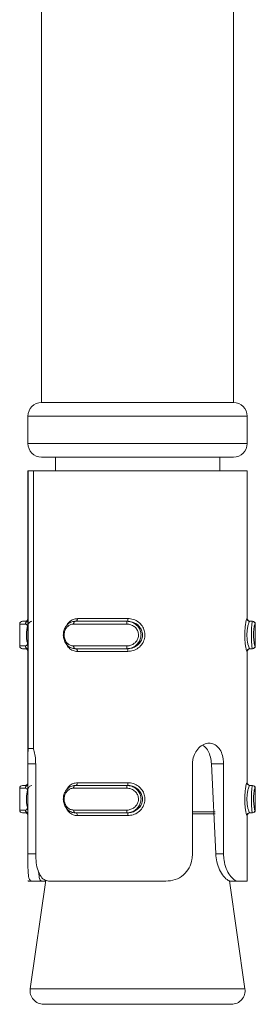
# Model space of a CAD drawing. Header units: millimetres. Extents: x -336 to 487, y -1247 to -28.
# Tile 36 of 49: x 369 to 378, y -531 to -495. Entities that reach past the tile are written whole.
import ezdxf

# ---------------------------------------------------------------- set-up
doc = ezdxf.new("R2010")
doc.units = ezdxf.units.MM

msp = doc.modelspace()

# ---------------------------------------------------------------- linework, layer by layer
at = {"color": 7, "linetype": 'Continuous', "lineweight": 15}
for p, q in [((370.015, -493.811), (370.015, -508.811)), ((377.015, -508.811), (377.015, -493.811)), ((370.078, -508.811), (370.015, -508.811)), ((377.015, -508.811), (370.078, -508.811)), ((369.515, -509.311), (369.515, -510.311)), ((377.515, -510.311), (377.515, -509.311)), ((370.078, -510.811), (370.015, -510.811)), ((377.015, -510.811), (370.078, -510.811)), ((370.515, -510.811), (370.515, -511.311)), ((376.515, -511.311), (376.515, -510.811)), ((369.515, -511.311), (369.515, -525.348)), ((369.523, -511.311), (369.515, -511.311)), ((369.523, -521.458), (369.523, -511.311)), ((369.523, -511.311), (369.712, -511.311)), ((369.712, -511.311), (369.712, -521.458)), ((377.515, -511.311), (369.712, -511.311)), ((377.515, -516.711), (377.515, -511.311)), ((369.315, -516.811), (369.517, -516.811)), ((371.236, -516.811), (373.125, -516.811)), ((373.156, -516.811), (373.125, -516.811)), ((377.608, -516.811), (377.7, -516.811)), ((377.7, -516.811), (377.709, -516.811)), ((369.215, -516.911), (369.215, -517.711)), ((377.809, -517.711), (377.809, -516.911)), ((369.517, -517.811), (369.315, -517.811)), ((373.125, -517.811), (371.236, -517.811)), ((373.156, -517.811), (373.125, -517.811)), ((377.515, -522.711), (377.515, -517.911)), ((377.608, -517.811), (377.7, -517.811)), ((377.709, -517.811), (377.7, -517.811)), ((369.712, -521.458), (369.523, -521.458)), ((369.515, -525.311), (369.515, -522.017)), ((369.798, -522.017), (369.798, -525.311)), ((375.518, -525.311), (375.518, -522.017)), ((376.367, -525.311), (376.209, -522.017)), ((376.653, -522.017), (376.653, -525.311)), ((369.215, -522.911), (369.215, -523.711)), ((369.315, -522.811), (369.517, -522.811)), ((371.236, -522.811), (373.125, -522.811)), ((373.156, -522.811), (373.125, -522.811)), ((377.608, -522.811), (377.7, -522.811)), ((377.7, -522.811), (377.709, -522.811)), ((377.809, -523.711), (377.809, -522.911)), ((369.517, -523.811), (369.315, -523.811)), ((373.125, -523.811), (371.236, -523.811)), ((373.156, -523.811), (373.125, -523.811)), ((377.515, -526.311), (377.515, -523.911)), ((377.608, -523.811), (377.7, -523.811)), ((377.709, -523.811), (377.7, -523.811)), ((369.519, -526.311), (369.519, -526.282)), ((369.519, -526.311), (369.653, -526.311)), ((370.162, -526.278), (369.596, -530.24)), ((369.653, -526.311), (370.047, -526.311)), ((370.158, -526.311), (370.047, -526.311)), ((374.545, -526.311), (370.312, -526.311)), ((377.433, -530.24), (376.87, -526.294)), ((376.929, -526.311), (376.872, -526.311)), ((377.192, -526.311), (376.929, -526.311)), ((377.515, -526.311), (377.192, -526.311)), ((370.153, -530.811), (370.091, -530.811)), ((376.938, -530.811), (370.153, -530.811))]:
    msp.add_line(p, q, dxfattribs=at)
at = {"color": 7, "linetype": 'Continuous', "lineweight": 0}
for p, q in [((369.587, -509.311), (369.515, -509.311)), ((377.515, -509.311), (369.587, -509.311)), ((369.515, -510.311), (377.515, -510.311)), ((371.321, -516.711), (373.165, -516.711)), ((377.508, -516.711), (377.515, -516.711)), ((369.423, -516.911), (369.215, -516.911)), ((373.118, -516.911), (371.18, -516.911)), ((377.809, -516.911), (377.8, -516.911)), ((369.215, -517.711), (369.423, -517.711)), ((371.18, -517.711), (373.118, -517.711)), ((373.165, -517.911), (371.321, -517.911)), ((377.515, -517.911), (377.508, -517.911)), ((377.8, -517.711), (377.809, -517.711)), ((369.515, -522.017), (369.798, -522.017)), ((376.653, -522.017), (376.209, -522.017)), ((369.423, -522.911), (369.215, -522.911)), ((373.118, -522.911), (371.18, -522.911)), ((371.321, -522.711), (373.165, -522.711)), ((377.508, -522.711), (377.515, -522.711)), ((377.809, -522.911), (377.8, -522.911)), ((369.215, -523.711), (369.423, -523.711)), ((371.18, -523.711), (373.118, -523.711)), ((373.165, -523.911), (371.321, -523.911)), ((375.518, -523.775), (376.349, -523.775)), ((376.345, -523.846), (375.518, -523.846)), ((377.515, -523.911), (377.508, -523.911)), ((377.8, -523.711), (377.809, -523.711)), ((369.515, -525.311), (369.798, -525.311)), ((376.653, -525.311), (376.367, -525.311)), ((369.596, -530.24), (377.433, -530.24))]:
    msp.add_line(p, q, dxfattribs=at)
at = {"color": 7, "linetype": 'Continuous', "lineweight": 0, "flags": 128}
for points in [[(371.18, -516.911), (371.181, -516.891), (371.184, -516.873), (371.189, -516.855), (371.196, -516.84), (371.205, -516.828), (371.215, -516.818), (371.225, -516.813), (371.236, -516.811)], [(371.267, -516.811), (371.277, -516.809), (371.288, -516.803), (371.297, -516.794), (371.305, -516.781), (371.312, -516.766), (371.317, -516.749), (371.32, -516.73), (371.321, -516.711)], [(371.236, -517.811), (371.225, -517.809), (371.215, -517.803), (371.205, -517.794), (371.196, -517.781), (371.189, -517.766), (371.184, -517.749), (371.181, -517.73), (371.18, -517.711)], [(371.321, -517.911), (371.32, -517.891), (371.317, -517.873), (371.312, -517.855), (371.305, -517.84), (371.297, -517.828), (371.288, -517.818), (371.277, -517.813), (371.267, -517.811)], [(371.18, -522.911), (371.181, -522.891), (371.184, -522.873), (371.189, -522.855), (371.196, -522.84), (371.205, -522.828), (371.215, -522.818), (371.225, -522.813), (371.236, -522.811)], [(371.267, -522.811), (371.277, -522.809), (371.288, -522.803), (371.297, -522.794), (371.305, -522.781), (371.312, -522.766), (371.317, -522.749), (371.32, -522.73), (371.321, -522.711)], [(371.236, -523.811), (371.225, -523.809), (371.215, -523.803), (371.205, -523.794), (371.196, -523.781), (371.189, -523.766), (371.184, -523.749), (371.181, -523.73), (371.18, -523.711)], [(371.321, -523.911), (371.32, -523.891), (371.317, -523.873), (371.312, -523.855), (371.305, -523.84), (371.297, -523.828), (371.288, -523.818), (371.277, -523.813), (371.267, -523.811)]]:
    msp.add_lwpolyline(points, dxfattribs=at)
at = {"color": 7, "linetype": 'Continuous', "lineweight": 15, "flags": 128}
msp.add_lwpolyline([(371.196, -523.803), (371.201, -523.805), (371.267, -523.811), (371.267, -523.811), (371.267, -523.811)], dxfattribs=at)
at = {"color": 7, "linetype": 'Continuous', "lineweight": 15}
for centre, radius, start, end in [((370.015, -509.311), 0.5, 90, 180), ((377.015, -509.311), 0.5, 0, 90), ((370.015, -510.311), 0.5, 180, 270), ((377.015, -510.311), 0.5, 270, 0), ((369.315, -516.911), 0.1, 90, 180), ((369.415, -516.711), 0.1, 270, 0), ((377.615, -516.711), 0.1, 180, 270), ((377.709, -516.911), 0.1, 0, 90), ((369.315, -517.711), 0.1, 180, 270), ((369.415, -517.911), 0.1, 0, 90), ((377.615, -517.911), 0.1, 90, 180), ((377.709, -517.711), 0.1, 270, 0), ((369.315, -522.911), 0.1, 90, 180), ((369.415, -522.711), 0.1, 270, 0), ((377.615, -522.711), 0.1, 180, 270), ((377.709, -522.911), 0.1, 0, 90), ((369.315, -523.711), 0.1, 180, 270), ((369.415, -523.911), 0.1, 0, 90), ((377.615, -523.911), 0.1, 90, 180), ((377.709, -523.711), 0.1, 270, 0), ((370.091, -530.311), 0.5, 171.8699, 270), ((376.938, -530.311), 0.5, 270, 8.1301)]:
    msp.add_arc(centre, radius, start, end, dxfattribs=at)
at = {"color": 7, "linetype": 'Continuous', "lineweight": 0}
for centre, radius, start, end in [((369.52, -516.908), 0.0976, 93.1704, 181.453), ((373.459, -516.886), 0.341, 167.2883, 184.1751), ((372.873, -516.736), 0.293, 345.1453, 4.8522), ((377.608, -516.711), 0.0999, 179.9538, 269.9537), ((377.7, -516.911), 0.0999, 359.9304, 89.9302), ((369.52, -517.713), 0.0976, 178.547, 266.8296), ((373.459, -517.736), 0.341, 175.8249, 192.7117), ((372.873, -517.886), 0.293, 355.1478, 14.8547), ((377.608, -517.911), 0.0999, 90.0463, 180.0462), ((377.7, -517.711), 0.0999, 270.0698, 0.0696), ((369.52, -522.908), 0.0976, 93.1704, 181.453), ((373.459, -522.886), 0.341, 167.2883, 184.1751), ((372.873, -522.736), 0.293, 345.1453, 4.8522), ((377.608, -522.711), 0.0999, 179.9538, 269.9537), ((377.7, -522.911), 0.0999, 359.9304, 89.9302), ((369.52, -523.713), 0.0976, 178.547, 266.8296), ((373.459, -523.736), 0.341, 175.8249, 192.7117), ((372.873, -523.886), 0.293, 355.1478, 14.8547), ((377.608, -523.911), 0.0999, 90.0463, 180.0462), ((377.7, -523.711), 0.0999, 270.0698, 0.0696)]:
    msp.add_arc(centre, radius, start, end, dxfattribs=at)
at = {"color": 7, "linetype": 'Continuous', "lineweight": 15}
for points, knots in [([(369.654, -516.811), (369.654, -516.811), (369.629, -516.811), (369.581, -516.831), (369.521, -516.92), (369.48, -517.056), (369.459, -517.22), (369.458, -517.386), (369.475, -517.542), (369.499, -517.622), (369.512, -517.663)], [0, 0, 0, 0, 0.000051, 0.150264, 0.300603, 0.451398, 0.596669, 0.733196, 0.865262, 1, 1, 1, 1]), ([(371.236, -517.811), (371.236, -517.811), (371.185, -517.811), (371.084, -517.79), (370.952, -517.701), (370.855, -517.565), (370.805, -517.402), (370.804, -517.235), (370.845, -517.081), (370.926, -516.95), (371.042, -516.853), (371.153, -516.815), (371.219, -516.811), (371.236, -516.811), (371.236, -516.811)], [0, 0, 0, 0, 0.0000378, 0.1122155, 0.2244867, 0.3370987, 0.4455856, 0.5475424, 0.6461678, 0.7467888, 0.8524261, 0.9632515, 0.9999622, 1, 1, 1, 1]), ([(373.156, -517.811), (373.156, -517.811), (373.211, -517.811), (373.327, -517.793), (373.488, -517.714), (373.618, -517.584), (373.692, -517.421), (373.7, -517.253), (373.651, -517.098), (373.554, -516.965), (373.413, -516.863), (373.272, -516.817), (373.183, -516.811), (373.156, -516.811), (373.156, -516.811)], [0, 0, 0, 0, 0.000037, 0.101131, 0.213606, 0.327132, 0.435873, 0.536191, 0.632077, 0.730792, 0.836856, 0.949309, 0.999963, 1, 1, 1, 1]), ([(369.515, -522.017), (369.515, -521.933), (369.515, -521.767), (369.516, -521.578), (369.521, -521.488), (369.523, -521.458)], [0, 0, 0, 0, 0.395929, 0.791688, 1, 1, 1, 1]), ([(369.712, -521.458), (369.714, -521.465), (369.736, -521.529), (369.773, -521.676), (369.795, -521.871), (369.797, -521.986), (369.798, -522.017)], [0, 0, 0, 0, 0.050273, 0.452071, 0.85448, 1, 1, 1, 1]), ([(375.518, -522.017), (375.521, -521.964), (375.529, -521.828), (375.604, -521.621), (375.744, -521.428), (375.926, -521.3), (376.123, -521.253), (376.308, -521.291), (376.465, -521.408), (376.58, -521.593), (376.643, -521.808), (376.65, -521.955), (376.653, -522.017)], [0, 0, 0, 0, 0.067543, 0.17285, 0.279382, 0.387325, 0.494685, 0.600406, 0.705956, 0.813029, 0.921038, 1, 1, 1, 1]), ([(376.209, -522.017), (376.2, -521.934), (376.183, -521.768), (376.094, -521.55), (375.994, -521.4), (375.912, -521.357), (375.887, -521.343)], [0, 0, 0, 0, 0.288184, 0.576527, 0.867399, 1, 1, 1, 1]), ([(369.654, -522.811), (369.654, -522.811), (369.629, -522.811), (369.581, -522.831), (369.521, -522.92), (369.48, -523.056), (369.459, -523.22), (369.458, -523.386), (369.475, -523.542), (369.499, -523.622), (369.512, -523.663)], [0, 0, 0, 0, 0.000051, 0.150264, 0.300603, 0.451398, 0.596669, 0.733196, 0.865262, 1, 1, 1, 1]), ([(371.236, -523.811), (371.236, -523.811), (371.185, -523.811), (371.084, -523.79), (370.952, -523.701), (370.855, -523.565), (370.805, -523.402), (370.804, -523.235), (370.845, -523.081), (370.926, -522.95), (371.042, -522.853), (371.153, -522.815), (371.219, -522.811), (371.236, -522.811), (371.236, -522.811)], [0, 0, 0, 0, 0.0000378, 0.1122155, 0.2244867, 0.3370987, 0.4455856, 0.5475424, 0.6461678, 0.7467888, 0.8524261, 0.9632515, 0.9999622, 1, 1, 1, 1]), ([(373.156, -523.811), (373.156, -523.811), (373.211, -523.811), (373.327, -523.793), (373.488, -523.714), (373.618, -523.584), (373.692, -523.421), (373.7, -523.253), (373.651, -523.098), (373.554, -522.965), (373.413, -522.863), (373.272, -522.817), (373.183, -522.811), (373.156, -522.811), (373.156, -522.811)], [0, 0, 0, 0, 0.000037, 0.101131, 0.213606, 0.327132, 0.435873, 0.536191, 0.632077, 0.730792, 0.836856, 0.949309, 0.999963, 1, 1, 1, 1]), ([(369.653, -526.311), (369.624, -526.3), (369.566, -526.279), (369.528, -526.1), (369.515, -525.837), (369.515, -525.559), (369.515, -525.38), (369.515, -525.311)], [0, 0, 0, 0, 0.227113, 0.454906, 0.667252, 0.872125, 1, 1, 1, 1]), ([(369.798, -525.311), (369.801, -525.421), (369.809, -525.642), (369.875, -525.936), (369.985, -526.158), (370.134, -526.289), (370.255, -526.304), (370.312, -526.311)], [0, 0, 0, 0, 0.204182, 0.408373, 0.612326, 0.818129, 1, 1, 1, 1]), ([(374.545, -526.311), (374.662, -526.3), (374.898, -526.279), (375.197, -526.1), (375.405, -525.837), (375.505, -525.559), (375.514, -525.38), (375.518, -525.311)], [0, 0, 0, 0, 0.227113, 0.454906, 0.667252, 0.872125, 1, 1, 1, 1]), ([(376.929, -526.311), (376.894, -526.305), (376.811, -526.291), (376.654, -526.153), (376.503, -525.91), (376.398, -525.619), (376.377, -525.411), (376.367, -525.311)], [0, 0, 0, 0, 0.173197, 0.40773, 0.6159, 0.813568, 1, 1, 1, 1]), ([(376.653, -525.311), (376.656, -525.39), (376.665, -525.58), (376.742, -525.859), (376.873, -526.105), (377.027, -526.265), (377.134, -526.309), (377.185, -526.311), (377.192, -526.311)], [0, 0, 0, 0, 0.147077, 0.351355, 0.555297, 0.760036, 0.971376, 1, 1, 1, 1]), ([(369.914, -525.988), (369.916, -526.041), (369.919, -526.17), (369.958, -526.286), (370.018, -526.302), (370.047, -526.311)], [0, 0, 0, 0, 0.253405, 0.623757, 1, 1, 1, 1])]:
    msp.add_open_spline(points, degree=3, knots=knots, dxfattribs=at)
at = {"color": 7, "linetype": 'Continuous', "lineweight": 0}
for points, knots in [([(370.931, -516.957), (370.958, -516.914), (371.02, -516.817), (371.159, -516.73), (371.269, -516.717), (371.321, -516.711)], [0, 0, 0, 0, 0.292622, 0.665648, 1, 1, 1, 1]), ([(373.125, -516.811), (373.125, -516.811), (373.184, -516.811), (373.304, -516.831), (373.462, -516.92), (373.58, -517.056), (373.642, -517.22), (373.643, -517.386), (373.592, -517.54), (373.493, -517.671), (373.353, -517.769), (373.222, -517.806), (373.145, -517.811), (373.125, -517.811), (373.125, -517.811)], [0, 0, 0, 0, 0.000038, 0.112216, 0.224487, 0.337099, 0.445586, 0.547542, 0.646168, 0.746789, 0.852426, 0.963251, 0.999962, 1, 1, 1, 1]), ([(373.165, -516.711), (373.196, -516.712), (373.298, -516.717), (373.461, -516.774), (373.623, -516.897), (373.734, -517.056), (373.789, -517.242), (373.779, -517.442), (373.696, -517.637), (373.548, -517.793), (373.362, -517.893), (373.228, -517.905), (373.165, -517.911)], [0, 0, 0, 0, 0.0499665, 0.1607203, 0.2659698, 0.3652588, 0.4629719, 0.5656697, 0.6760217, 0.789422, 0.9004673, 1, 1, 1, 1]), ([(377.508, -517.911), (377.506, -517.909), (377.5, -517.904), (377.482, -517.847), (377.457, -517.725), (377.436, -517.565), (377.424, -517.38), (377.427, -517.179), (377.444, -516.985), (377.469, -516.829), (377.494, -516.729), (377.504, -516.717), (377.508, -516.711)], [0, 0, 0, 0, 0.049967, 0.16072, 0.26597, 0.365259, 0.462972, 0.56567, 0.676022, 0.789422, 0.900467, 1, 1, 1, 1]), ([(377.608, -516.811), (377.608, -516.811), (377.603, -516.811), (377.587, -516.828), (377.557, -516.908), (377.526, -517.038), (377.506, -517.2), (377.503, -517.369), (377.517, -517.524), (377.542, -517.657), (377.572, -517.759), (377.595, -517.804), (377.605, -517.811), (377.608, -517.811), (377.608, -517.811)], [0, 0, 0, 0, 0.000037, 0.101131, 0.213606, 0.327132, 0.435873, 0.536191, 0.632077, 0.730792, 0.836856, 0.949309, 0.999963, 1, 1, 1, 1]), ([(377.7, -517.811), (377.7, -517.811), (377.699, -517.811), (377.695, -517.79), (377.684, -517.701), (377.673, -517.565), (377.667, -517.402), (377.667, -517.235), (377.672, -517.081), (377.682, -516.95), (377.692, -516.853), (377.698, -516.815), (377.7, -516.811), (377.7, -516.811), (377.7, -516.811)], [0, 0, 0, 0, 0.000038, 0.112216, 0.224487, 0.337099, 0.445586, 0.547542, 0.646168, 0.746789, 0.852426, 0.963251, 0.999962, 1, 1, 1, 1]), ([(369.515, -516.998), (369.501, -516.974), (369.47, -516.923), (369.439, -516.915), (369.423, -516.911)], [0, 0, 0, 0, 0.474303, 1, 1, 1, 1]), ([(371.18, -516.911), (371.167, -516.911), (371.113, -516.914), (371.025, -516.944), (370.932, -517.022), (370.868, -517.126), (370.834, -517.25), (370.835, -517.384), (370.875, -517.516), (370.953, -517.623), (371.058, -517.696), (371.139, -517.706), (371.18, -517.711)], [0, 0, 0, 0, 0.0372829, 0.1498251, 0.2562826, 0.3564246, 0.453447, 0.553209, 0.659995, 0.7724176, 0.8859158, 1, 1, 1, 1]), ([(373.118, -517.711), (373.134, -517.71), (373.199, -517.708), (373.308, -517.677), (373.425, -517.6), (373.508, -517.495), (373.552, -517.372), (373.55, -517.237), (373.498, -517.106), (373.398, -516.998), (373.266, -516.925), (373.167, -516.916), (373.118, -516.911)], [0, 0, 0, 0, 0.037283, 0.149825, 0.256283, 0.356425, 0.453447, 0.553209, 0.659995, 0.772418, 0.885916, 1, 1, 1, 1]), ([(377.8, -516.911), (377.799, -516.911), (377.794, -516.914), (377.783, -516.944), (377.767, -517.022), (377.754, -517.126), (377.746, -517.25), (377.746, -517.384), (377.756, -517.516), (377.771, -517.623), (377.788, -517.696), (377.796, -517.706), (377.8, -517.711)], [0, 0, 0, 0, 0.037283, 0.149825, 0.256283, 0.356425, 0.453447, 0.553209, 0.659995, 0.772418, 0.885916, 1, 1, 1, 1]), ([(369.423, -517.711), (369.428, -517.71), (369.449, -517.708), (369.482, -517.685), (369.506, -517.638), (369.515, -517.62)], [0, 0, 0, 0, 0.170677, 0.685881, 1, 1, 1, 1]), ([(371.321, -517.911), (371.295, -517.909), (371.21, -517.905), (371.08, -517.846), (370.967, -517.746), (370.926, -517.659), (370.912, -517.63)], [0, 0, 0, 0, 0.155866, 0.501351, 0.829666, 1, 1, 1, 1]), ([(369.515, -522.998), (369.501, -522.974), (369.47, -522.923), (369.439, -522.915), (369.423, -522.911)], [0, 0, 0, 0, 0.474303, 1, 1, 1, 1]), ([(371.18, -522.911), (371.167, -522.911), (371.113, -522.914), (371.025, -522.944), (370.932, -523.022), (370.868, -523.126), (370.834, -523.25), (370.835, -523.384), (370.875, -523.516), (370.953, -523.623), (371.058, -523.696), (371.139, -523.706), (371.18, -523.711)], [0, 0, 0, 0, 0.037283, 0.149825, 0.256283, 0.356425, 0.453447, 0.553209, 0.659995, 0.772418, 0.885916, 1, 1, 1, 1]), ([(370.931, -522.957), (370.958, -522.914), (371.02, -522.817), (371.159, -522.73), (371.269, -522.717), (371.321, -522.711)], [0, 0, 0, 0, 0.292622, 0.665648, 1, 1, 1, 1]), ([(373.118, -523.711), (373.134, -523.71), (373.199, -523.708), (373.308, -523.677), (373.425, -523.6), (373.508, -523.495), (373.552, -523.372), (373.55, -523.237), (373.498, -523.106), (373.398, -522.998), (373.266, -522.925), (373.167, -522.916), (373.118, -522.911)], [0, 0, 0, 0, 0.037283, 0.149825, 0.256283, 0.356425, 0.453447, 0.553209, 0.659995, 0.772418, 0.885916, 1, 1, 1, 1]), ([(373.125, -522.811), (373.125, -522.811), (373.184, -522.811), (373.304, -522.831), (373.462, -522.92), (373.58, -523.056), (373.642, -523.22), (373.643, -523.386), (373.592, -523.54), (373.493, -523.671), (373.353, -523.769), (373.222, -523.806), (373.145, -523.811), (373.125, -523.811), (373.125, -523.811)], [0, 0, 0, 0, 0.000038, 0.112216, 0.224487, 0.337099, 0.445586, 0.547542, 0.646168, 0.746789, 0.852426, 0.963251, 0.999962, 1, 1, 1, 1]), ([(373.165, -522.711), (373.196, -522.712), (373.298, -522.717), (373.461, -522.774), (373.623, -522.897), (373.734, -523.056), (373.789, -523.242), (373.779, -523.442), (373.696, -523.637), (373.548, -523.793), (373.362, -523.893), (373.228, -523.905), (373.165, -523.911)], [0, 0, 0, 0, 0.049967, 0.16072, 0.26597, 0.365259, 0.462972, 0.56567, 0.676022, 0.789422, 0.900467, 1, 1, 1, 1]), ([(377.508, -523.911), (377.506, -523.909), (377.5, -523.904), (377.482, -523.847), (377.457, -523.725), (377.436, -523.565), (377.424, -523.38), (377.427, -523.179), (377.444, -522.985), (377.469, -522.829), (377.494, -522.729), (377.504, -522.717), (377.508, -522.711)], [0, 0, 0, 0, 0.049967, 0.16072, 0.26597, 0.365259, 0.462972, 0.56567, 0.676022, 0.789422, 0.900467, 1, 1, 1, 1]), ([(377.608, -522.811), (377.608, -522.811), (377.603, -522.811), (377.587, -522.828), (377.557, -522.908), (377.526, -523.038), (377.506, -523.2), (377.503, -523.369), (377.517, -523.524), (377.542, -523.657), (377.572, -523.759), (377.595, -523.804), (377.605, -523.811), (377.608, -523.811), (377.608, -523.811)], [0, 0, 0, 0, 0.000037, 0.101131, 0.213606, 0.327132, 0.435873, 0.536191, 0.632077, 0.730792, 0.836856, 0.949309, 0.999963, 1, 1, 1, 1]), ([(377.7, -523.811), (377.7, -523.811), (377.699, -523.811), (377.695, -523.79), (377.684, -523.701), (377.673, -523.565), (377.667, -523.402), (377.667, -523.235), (377.672, -523.081), (377.682, -522.95), (377.692, -522.853), (377.698, -522.815), (377.7, -522.811), (377.7, -522.811), (377.7, -522.811)], [0, 0, 0, 0, 0.000038, 0.112216, 0.224487, 0.337099, 0.445586, 0.547542, 0.646168, 0.746789, 0.852426, 0.963251, 0.999962, 1, 1, 1, 1]), ([(377.8, -522.911), (377.799, -522.911), (377.794, -522.914), (377.783, -522.944), (377.767, -523.022), (377.754, -523.126), (377.746, -523.25), (377.746, -523.384), (377.756, -523.516), (377.771, -523.623), (377.788, -523.696), (377.796, -523.706), (377.8, -523.711)], [0, 0, 0, 0, 0.037283, 0.149825, 0.256283, 0.356425, 0.453447, 0.553209, 0.659995, 0.772418, 0.885916, 1, 1, 1, 1]), ([(369.423, -523.711), (369.428, -523.71), (369.449, -523.708), (369.482, -523.685), (369.506, -523.638), (369.515, -523.62)], [0, 0, 0, 0, 0.170677, 0.685881, 1, 1, 1, 1]), ([(371.321, -523.911), (371.295, -523.909), (371.21, -523.905), (371.08, -523.846), (370.967, -523.746), (370.926, -523.659), (370.912, -523.63)], [0, 0, 0, 0, 0.155866, 0.501351, 0.829666, 1, 1, 1, 1])]:
    msp.add_open_spline(points, degree=3, knots=knots, dxfattribs=at)

doc.saveas('drawing.dxf')
